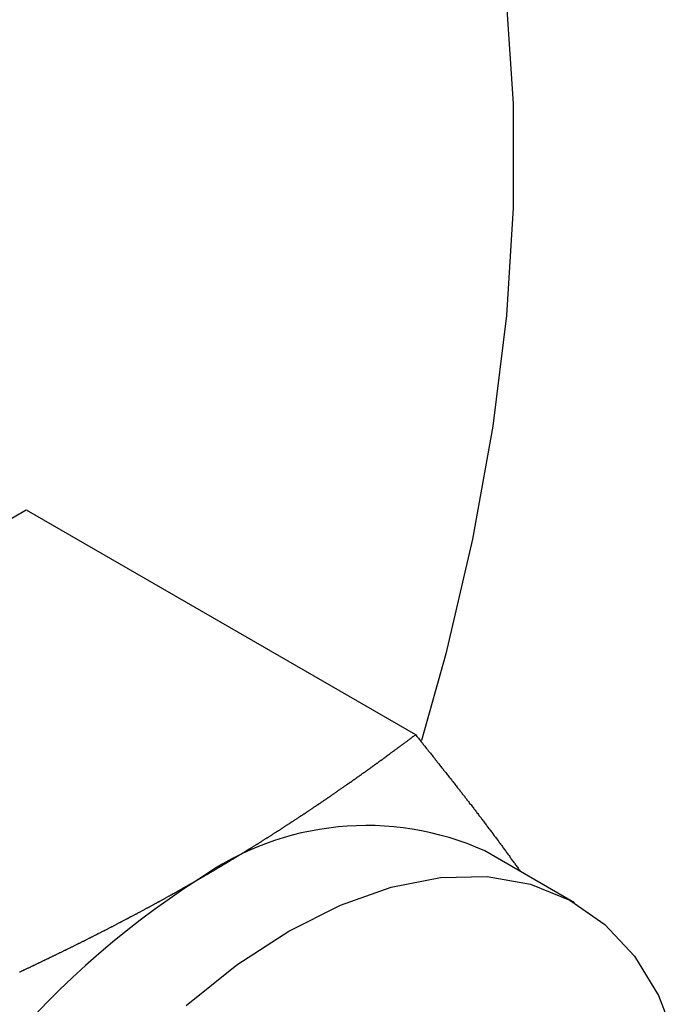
# Model space of a CAD drawing. Extents: x 9.3 to 31.1, y 5.1 to 19.6.
# Tile 109 of 132: x 30.752 to 31.075, y 16.318 to 16.802. Entities that reach past the tile are written whole.
import ezdxf

# ---------------------------------------------------------------- set-up
doc = ezdxf.new("R2010")
doc.units = 0
doc.layers.get('0').update_dxf_attribs({"linetype": 'CONTINUOUS'})

msp = doc.modelspace()

# ---------------------------------------------------------------- linework, layer by layer
at = {"color": 7, "linetype": 'CONTINUOUS'}
for p, q in [((30.5258313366, 16.4285641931), (30.755471, 16.561132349)), ((30.755471, 16.561132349), (30.9469849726, 16.4505736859)), ((31.02521657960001, 16.367942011), (30.9810224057, 16.3934547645))]:
    msp.add_line(p, q, dxfattribs=at)
at = {"color": 7, "linetype": 'CONTINUOUS', "flags": 128}
for points in [[(30.676859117, 17.1525852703), (30.7154935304, 17.1499169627), (30.7523806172, 17.1429352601), (30.7873088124, 17.131680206), (30.8200777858, 17.1162163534), (30.8504995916, 17.0966323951), (30.878399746, 17.0730406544), (30.9036182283, 17.0455764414), (30.9260103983, 17.0143972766), (30.9454478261, 16.9796819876), (30.9618190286, 16.9416296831), (30.97503010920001, 16.9004586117), (30.9850052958, 16.8564049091), (30.9916873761, 16.8097212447), (30.995038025, 16.7606753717), (30.995038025, 16.7095485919), (30.9916873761, 16.656634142), (30.9850052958, 16.6022355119), (30.97503010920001, 16.546664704), (30.9618190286, 16.4902404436), (30.9498893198, 16.4477472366)], [(30.8846030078, 16.3540178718), (30.9100344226, 16.3668136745), (30.9350482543, 16.3756284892), (30.9592337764, 16.3803175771), (30.9821938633, 16.3808039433), (31.0035515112, 16.3770796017), (31.0229560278, 16.369205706), (31.0400887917, 16.3573115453), (31.0546684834, 16.3415924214), (31.0664557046, 16.3223064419), (31.0752569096, 16.299770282)], [(30.8341577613, 16.3173856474), (30.859171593, 16.3374511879), (30.8846030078, 16.3540178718)]]:
    msp.add_lwpolyline(points, dxfattribs=at)
at = {"color": 7}
for points in [[(30.8404, 16.3795, 0), (30.8407, 16.3797, 0), (30.8409, 16.3798, 0), (30.8412, 16.38, 0), (30.8414, 16.3801, 0), (30.8417, 16.3803, 0), (30.8419, 16.3804, 0), (30.8422, 16.3806, 0), (30.8425, 16.3807, 0), (30.8427, 16.3809, 0), (30.843, 16.381, 0), (30.8432, 16.3812, 0), (30.8435, 16.3813, 0), (30.8437, 16.3815, 0), (30.844, 16.3816, 0), (30.8443, 16.3818, 0), (30.8445, 16.3819, 0), (30.8448, 16.3821, 0), (30.845, 16.3822, 0), (30.8453, 16.3824, 0), (30.8455, 16.3825, 0), (30.8458, 16.3827, 0), (30.846, 16.3828, 0), (30.8463, 16.383, 0), (30.8466, 16.3831, 0), (30.8468, 16.3833, 0), (30.8471, 16.3834, 0), (30.8473, 16.3836, 0), (30.8476, 16.3837, 0), (30.8478, 16.3839, 0), (30.8481, 16.384, 0), (30.8483, 16.3842, 0), (30.8486, 16.3843, 0), (30.8489, 16.3845, 0), (30.8491, 16.3846, 0), (30.8494, 16.3848, 0), (30.8496, 16.3849, 0), (30.8499, 16.3851, 0), (30.8501, 16.3852, 0), (30.8504, 16.3854, 0), (30.8506, 16.3855, 0), (30.8509, 16.3857, 0), (30.8511, 16.3858, 0), (30.8514, 16.386, 0), (30.8517, 16.3861, 0), (30.8519, 16.3863, 0), (30.8522, 16.3864, 0), (30.8524, 16.3866, 0), (30.8527, 16.3867, 0), (30.8529, 16.3869, 0), (30.8532, 16.387, 0), (30.8534, 16.3872, 0), (30.8537, 16.3873, 0), (30.8539, 16.3875, 0), (30.8542, 16.3876, 0), (30.8544, 16.3878, 0), (30.8547, 16.3879, 0), (30.8549, 16.3881, 0), (30.8552, 16.3882, 0), (30.8555, 16.3884, 0), (30.8557, 16.3886, 0), (30.856, 16.3887, 0), (30.8562, 16.3889, 0), (30.8565, 16.389, 0), (30.8567, 16.3892, 0), (30.857, 16.3893, 0), (30.8572, 16.3895, 0), (30.8575, 16.3896, 0), (30.8577, 16.3898, 0), (30.858, 16.3899, 0), (30.8582, 16.3901, 0), (30.8585, 16.3902, 0), (30.8587, 16.3904, 0), (30.859, 16.3905, 0), (30.8592, 16.3907, 0), (30.8595, 16.3908, 0), (30.8597, 16.391, 0), (30.86, 16.3911, 0), (30.8602, 16.3913, 0), (30.8605, 16.3915, 0), (30.8607, 16.3916, 0), (30.861, 16.3918, 0), (30.8612, 16.3919, 0), (30.8615, 16.3921, 0), (30.8617, 16.3922, 0), (30.862, 16.3924, 0), (30.8622, 16.3925, 0), (30.8625, 16.3927, 0), (30.8627, 16.3928, 0), (30.863, 16.393, 0), (30.8632, 16.3931, 0), (30.8635, 16.3933, 0), (30.8637, 16.3934, 0), (30.864, 16.3936, 0), (30.8642, 16.3938, 0), (30.8645, 16.3939, 0), (30.8647, 16.3941, 0), (30.865, 16.3942, 0), (30.8652, 16.3944, 0), (30.8655, 16.3945, 0), (30.8657, 16.3947, 0), (30.866, 16.3948, 0), (30.8662, 16.395, 0), (30.8665, 16.3951, 0), (30.8667, 16.3953, 0), (30.867, 16.3954, 0), (30.8672, 16.3956, 0), (30.8674, 16.3958, 0), (30.8677, 16.3959, 0), (30.8679, 16.3961, 0), (30.8682, 16.3962, 0), (30.8684, 16.3964, 0), (30.8687, 16.3965, 0), (30.8689, 16.3967, 0), (30.8692, 16.3968, 0), (30.8694, 16.397, 0), (30.8697, 16.3971, 0), (30.8699, 16.3973, 0), (30.8702, 16.3975, 0), (30.8704, 16.3976, 0), (30.8707, 16.3978, 0), (30.8709, 16.3979, 0), (30.8712, 16.3981, 0), (30.8714, 16.3982, 0), (30.8716, 16.3984, 0), (30.8719, 16.3985, 0), (30.8721, 16.3987, 0), (30.8724, 16.3988, 0), (30.8726, 16.399, 0), (30.8729, 16.3992, 0), (30.8731, 16.3993, 0), (30.8734, 16.3995, 0), (30.8736, 16.3996, 0), (30.8739, 16.3998, 0), (30.8741, 16.3999, 0), (30.8744, 16.4001, 0), (30.8746, 16.4002, 0), (30.8748, 16.4004, 0), (30.8751, 16.4006, 0), (30.8753, 16.4007, 0), (30.8756, 16.4009, 0), (30.8758, 16.401, 0), (30.8761, 16.4012, 0), (30.8763, 16.4013, 0), (30.8766, 16.4015, 0), (30.8768, 16.4016, 0), (30.877, 16.4018, 0), (30.8773, 16.402, 0), (30.8775, 16.4021, 0), (30.8778, 16.4023, 0), (30.878, 16.4024, 0), (30.8783, 16.4026, 0), (30.8785, 16.4027, 0), (30.8788, 16.4029, 0), (30.879, 16.4031, 0), (30.8792, 16.4032, 0), (30.8795, 16.4034, 0), (30.8797, 16.4035, 0), (30.88, 16.4037, 0), (30.8802, 16.4038, 0), (30.8805, 16.404, 0), (30.8807, 16.4042, 0), (30.8809, 16.4043, 0), (30.8812, 16.4045, 0), (30.8814, 16.4046, 0), (30.8817, 16.4048, 0), (30.8819, 16.4049, 0), (30.8822, 16.4051, 0), (30.8824, 16.4052, 0), (30.8826, 16.4054, 0), (30.8829, 16.4056, 0), (30.8831, 16.4057, 0), (30.8834, 16.4059, 0), (30.8836, 16.406, 0), (30.8839, 16.4062, 0), (30.8841, 16.4064, 0), (30.8843, 16.4065, 0), (30.8846, 16.4067, 0), (30.8848, 16.4068, 0), (30.8851, 16.407, 0), (30.8853, 16.4071, 0), (30.8855, 16.4073, 0), (30.8858, 16.4075, 0), (30.886, 16.4076, 0), (30.8863, 16.4078, 0), (30.8865, 16.4079, 0), (30.8868, 16.4081, 0), (30.887, 16.4082, 0), (30.8872, 16.4084, 0), (30.8875, 16.4086, 0), (30.8877, 16.4087, 0), (30.888, 16.4089, 0), (30.8882, 16.409, 0), (30.8884, 16.4092, 0), (30.8887, 16.4093, 0), (30.8889, 16.4095, 0), (30.8892, 16.4097, 0), (30.8894, 16.4098, 0), (30.8896, 16.41, 0), (30.8899, 16.4101, 0), (30.8901, 16.4103, 0), (30.8904, 16.4105, 0), (30.8906, 16.4106, 0), (30.8908, 16.4108, 0), (30.8911, 16.4109, 0), (30.8913, 16.4111, 0), (30.8916, 16.4112, 0), (30.8918, 16.4114, 0), (30.892, 16.4116, 0), (30.8923, 16.4117, 0), (30.8925, 16.4119, 0), (30.8928, 16.412, 0), (30.893, 16.4122, 0), (30.8932, 16.4124, 0), (30.8935, 16.4125, 0), (30.8937, 16.4127, 0), (30.8939, 16.4128, 0), (30.8942, 16.413, 0), (30.8944, 16.4132, 0), (30.8947, 16.4133, 0), (30.8949, 16.4135, 0), (30.8951, 16.4136, 0), (30.8954, 16.4138, 0), (30.8956, 16.414, 0), (30.8959, 16.4141, 0), (30.8961, 16.4143, 0), (30.8963, 16.4144, 0), (30.8966, 16.4146, 0), (30.8968, 16.4148, 0), (30.897, 16.4149, 0), (30.8973, 16.4151, 0), (30.8975, 16.4152, 0), (30.8978, 16.4154, 0), (30.898, 16.4155, 0), (30.8982, 16.4157, 0), (30.8985, 16.4159, 0), (30.8987, 16.416, 0), (30.8989, 16.4162, 0), (30.8992, 16.4163, 0), (30.8994, 16.4165, 0), (30.8996, 16.4167, 0), (30.8999, 16.4168, 0), (30.9001, 16.417, 0), (30.9004, 16.4171, 0), (30.9006, 16.4173, 0), (30.9008, 16.4175, 0), (30.9011, 16.4176, 0), (30.9013, 16.4178, 0), (30.9015, 16.4179, 0), (30.9018, 16.4181, 0), (30.902, 16.4183, 0), (30.9022, 16.4184, 0), (30.9025, 16.4186, 0), (30.9027, 16.4188, 0), (30.903, 16.4189, 0), (30.9032, 16.4191, 0), (30.9034, 16.4192, 0), (30.9037, 16.4194, 0), (30.9039, 16.4196, 0), (30.9041, 16.4197, 0), (30.9044, 16.4199, 0), (30.9046, 16.42, 0), (30.9048, 16.4202, 0), (30.9051, 16.4204, 0), (30.9053, 16.4205, 0), (30.9055, 16.4207, 0), (30.9058, 16.4208, 0), (30.906, 16.421, 0), (30.9062, 16.4212, 0), (30.9065, 16.4213, 0), (30.9067, 16.4215, 0), (30.9069, 16.4216, 0), (30.9072, 16.4218, 0), (30.9074, 16.422, 0), (30.9076, 16.4221, 0), (30.9079, 16.4223, 0), (30.9081, 16.4225, 0), (30.9083, 16.4226, 0), (30.9086, 16.4228, 0), (30.9088, 16.4229, 0), (30.909, 16.4231, 0), (30.9093, 16.4233, 0), (30.9095, 16.4234, 0), (30.9097, 16.4236, 0), (30.91, 16.4237, 0), (30.9102, 16.4239, 0), (30.9104, 16.4241, 0), (30.9107, 16.4242, 0), (30.9109, 16.4244, 0), (30.9111, 16.4246, 0), (30.9114, 16.4247, 0), (30.9116, 16.4249, 0), (30.9118, 16.425, 0), (30.9121, 16.4252, 0), (30.9123, 16.4254, 0), (30.9125, 16.4255, 0), (30.9128, 16.4257, 0), (30.913, 16.4259, 0), (30.9132, 16.426, 0), (30.9135, 16.4262, 0), (30.9137, 16.4263, 0), (30.9139, 16.4265, 0), (30.9142, 16.4267, 0), (30.9144, 16.4268, 0), (30.9146, 16.427, 0), (30.9149, 16.4272, 0), (30.9151, 16.4273, 0), (30.9153, 16.4275, 0), (30.9156, 16.4276, 0), (30.9158, 16.4278, 0), (30.916, 16.428, 0), (30.9162, 16.4281, 0), (30.9165, 16.4283, 0), (30.9167, 16.4285, 0), (30.9169, 16.4286, 0), (30.9172, 16.4288, 0), (30.9174, 16.4289, 0), (30.9176, 16.4291, 0), (30.9179, 16.4293, 0), (30.9181, 16.4294, 0), (30.9183, 16.4296, 0), (30.9186, 16.4298, 0), (30.9188, 16.4299, 0), (30.919, 16.4301, 0), (30.9192, 16.4302, 0), (30.9195, 16.4304, 0), (30.9197, 16.4306, 0), (30.9199, 16.4307, 0), (30.9202, 16.4309, 0), (30.9204, 16.4311, 0), (30.9206, 16.4312, 0), (30.9208, 16.4314, 0), (30.9211, 16.4316, 0), (30.9213, 16.4317, 0), (30.9215, 16.4319, 0), (30.9218, 16.432, 0), (30.922, 16.4322, 0), (30.9222, 16.4324, 0), (30.9225, 16.4325, 0), (30.9227, 16.4327, 0), (30.9229, 16.4329, 0), (30.9231, 16.433, 0), (30.9234, 16.4332, 0), (30.9236, 16.4334, 0), (30.9238, 16.4335, 0), (30.9241, 16.4337, 0), (30.9243, 16.4338, 0), (30.9245, 16.434, 0), (30.9247, 16.4342, 0), (30.925, 16.4343, 0), (30.9252, 16.4345, 0), (30.9254, 16.4347, 0), (30.9257, 16.4348, 0), (30.9259, 16.435, 0), (30.9261, 16.4352, 0), (30.9263, 16.4353, 0), (30.9266, 16.4355, 0), (30.9268, 16.4357, 0), (30.927, 16.4358, 0), (30.9272, 16.436, 0), (30.9275, 16.4361, 0), (30.9277, 16.4363, 0), (30.9279, 16.4365, 0), (30.9282, 16.4366, 0), (30.9284, 16.4368, 0), (30.9286, 16.437, 0), (30.9288, 16.4371, 0), (30.9291, 16.4373, 0), (30.9293, 16.4375, 0), (30.9295, 16.4376, 0), (30.9297, 16.4378, 0), (30.93, 16.438, 0), (30.9302, 16.4381, 0), (30.9304, 16.4383, 0), (30.9307, 16.4384, 0), (30.9309, 16.4386, 0), (30.9311, 16.4388, 0), (30.9313, 16.4389, 0), (30.9316, 16.4391, 0), (30.9318, 16.4393, 0), (30.932, 16.4394, 0), (30.9322, 16.4396, 0), (30.9325, 16.4398, 0), (30.9327, 16.4399, 0), (30.9329, 16.4401, 0), (30.9331, 16.4403, 0), (30.9334, 16.4404, 0), (30.9336, 16.4406, 0), (30.9338, 16.4408, 0), (30.934, 16.4409, 0), (30.9343, 16.4411, 0), (30.9345, 16.4413, 0), (30.9347, 16.4414, 0), (30.9349, 16.4416, 0), (30.9352, 16.4418, 0), (30.9354, 16.4419, 0), (30.9356, 16.4421, 0), (30.9358, 16.4423, 0), (30.9361, 16.4424, 0), (30.9363, 16.4426, 0), (30.9365, 16.4427, 0), (30.9367, 16.4429, 0), (30.937, 16.4431, 0), (30.9372, 16.4432, 0), (30.9374, 16.4434, 0), (30.9376, 16.4436, 0), (30.9379, 16.4437, 0), (30.9381, 16.4439, 0), (30.9383, 16.4441, 0), (30.9385, 16.4442, 0), (30.9388, 16.4444, 0), (30.939, 16.4446, 0), (30.9392, 16.4447, 0), (30.9394, 16.4449, 0), (30.9396, 16.4451, 0), (30.9399, 16.4452, 0), (30.9401, 16.4454, 0), (30.9403, 16.4456, 0), (30.9405, 16.4457, 0), (30.9408, 16.4459, 0), (30.941, 16.4461, 0), (30.9412, 16.4462, 0), (30.9414, 16.4464, 0), (30.9417, 16.4466, 0), (30.9419, 16.4467, 0), (30.9421, 16.4469, 0), (30.9423, 16.4471, 0), (30.9425, 16.4472, 0), (30.9428, 16.4474, 0), (30.943, 16.4476, 0), (30.9432, 16.4477, 0), (30.9434, 16.4479, 0), (30.9437, 16.4481, 0), (30.9439, 16.4482, 0), (30.9441, 16.4484, 0), (30.9443, 16.4486, 0), (30.9445, 16.4487, 0), (30.9448, 16.4489, 0), (30.945, 16.4491, 0), (30.9452, 16.4492, 0), (30.9454, 16.4494, 0), (30.9457, 16.4496, 0), (30.9459, 16.4497, 0), (30.9461, 16.4499, 0), (30.9463, 16.4501, 0), (30.9465, 16.4502, 0), (30.9468, 16.4504, 0), (30.947, 16.4506, 0)], [(30.947, 16.4506, 0), (30.9473, 16.4501, 0), (30.9477, 16.4497, 0), (30.948, 16.4493, 0), (30.9484, 16.4488, 0), (30.9487, 16.4484, 0), (30.9491, 16.448, 0), (30.9494, 16.4475, 0), (30.9498, 16.4471, 0), (30.9501, 16.4467, 0), (30.9505, 16.4462, 0), (30.9508, 16.4458, 0), (30.9512, 16.4453, 0), (30.9515, 16.4449, 0), (30.9519, 16.4445, 0), (30.9522, 16.444, 0), (30.9526, 16.4436, 0), (30.9529, 16.4432, 0), (30.9532, 16.4427, 0), (30.9536, 16.4423, 0), (30.9539, 16.4419, 0), (30.9543, 16.4414, 0), (30.9546, 16.441, 0), (30.955, 16.4406, 0), (30.9553, 16.4401, 0), (30.9557, 16.4397, 0), (30.956, 16.4393, 0), (30.9564, 16.4388, 0), (30.9567, 16.4384, 0), (30.9571, 16.4379, 0), (30.9574, 16.4375, 0), (30.9577, 16.4371, 0), (30.9581, 16.4366, 0), (30.9584, 16.4362, 0), (30.9588, 16.4358, 0), (30.9591, 16.4353, 0), (30.9595, 16.4349, 0), (30.9598, 16.4345, 0), (30.9602, 16.434, 0), (30.9605, 16.4336, 0), (30.9608, 16.4332, 0), (30.9612, 16.4327, 0), (30.9615, 16.4323, 0), (30.9619, 16.4319, 0), (30.9622, 16.4314, 0), (30.9626, 16.431, 0), (30.9629, 16.4306, 0), (30.9632, 16.4301, 0), (30.9636, 16.4297, 0), (30.9639, 16.4293, 0), (30.9643, 16.4289, 0), (30.9646, 16.4284, 0), (30.9649, 16.428, 0), (30.9653, 16.4276, 0), (30.9656, 16.4271, 0), (30.966, 16.4267, 0), (30.9663, 16.4263, 0), (30.9666, 16.4258, 0), (30.967, 16.4254, 0), (30.9673, 16.425, 0), (30.9676, 16.4245, 0), (30.968, 16.4241, 0), (30.9683, 16.4237, 0), (30.9687, 16.4233, 0), (30.969, 16.4228, 0), (30.9693, 16.4224, 0), (30.9697, 16.422, 0), (30.97, 16.4215, 0), (30.9703, 16.4211, 0), (30.9707, 16.4207, 0), (30.971, 16.4203, 0), (30.9713, 16.4198, 0), (30.9717, 16.4194, 0), (30.972, 16.419, 0), (30.9723, 16.4185, 0), (30.9727, 16.4181, 0), (30.973, 16.4177, 0), (30.9733, 16.4173, 0), (30.9736, 16.4168, 0), (30.974, 16.4164, 0), (30.9743, 16.416, 0), (30.9746, 16.4156, 0), (30.975, 16.4151, 0), (30.9753, 16.4147, 0), (30.9756, 16.4143, 0), (30.9759, 16.4139, 0), (30.9763, 16.4135, 0), (30.9766, 16.413, 0), (30.9769, 16.4126, 0), (30.9772, 16.4122, 0), (30.9776, 16.4118, 0), (30.9779, 16.4113, 0), (30.9782, 16.4109, 0), (30.9785, 16.4105, 0), (30.9788, 16.4101, 0), (30.9792, 16.4097, 0), (30.9795, 16.4092, 0), (30.9798, 16.4088, 0), (30.9801, 16.4084, 0), (30.9804, 16.408, 0), (30.9807, 16.4076, 0), (30.9811, 16.4071, 0), (30.9814, 16.4067, 0), (30.9817, 16.4063, 0), (30.982, 16.4059, 0), (30.9823, 16.4055, 0), (30.9826, 16.4051, 0), (30.9829, 16.4046, 0), (30.9833, 16.4042, 0), (30.9836, 16.4038, 0), (30.9839, 16.4034, 0), (30.9842, 16.403, 0), (30.9845, 16.4026, 0), (30.9848, 16.4021, 0), (30.9851, 16.4017, 0), (30.9854, 16.4013, 0), (30.9857, 16.4009, 0), (30.986, 16.4005, 0), (30.9863, 16.4001, 0), (30.9866, 16.3997, 0), (30.987, 16.3993, 0), (30.9873, 16.3988, 0), (30.9876, 16.3984, 0), (30.9879, 16.398, 0), (30.9882, 16.3976, 0), (30.9885, 16.3972, 0), (30.9888, 16.3968, 0), (30.9891, 16.3964, 0), (30.9894, 16.396, 0), (30.9897, 16.3956, 0), (30.99, 16.3951, 0), (30.9903, 16.3947, 0), (30.9906, 16.3943, 0), (30.9909, 16.3939, 0), (30.9912, 16.3935, 0), (30.9915, 16.3931, 0), (30.9918, 16.3927, 0), (30.9921, 16.3923, 0), (30.9924, 16.3919, 0), (30.9927, 16.3915, 0), (30.993, 16.3911, 0), (30.9933, 16.3907, 0), (30.9936, 16.3902, 0), (30.9938, 16.3898, 0), (30.9941, 16.3894, 0), (30.9944, 16.389, 0), (30.9947, 16.3886, 0), (30.995, 16.3882, 0), (30.9953, 16.3878, 0), (30.9956, 16.3874, 0), (30.9959, 16.387, 0), (30.9962, 16.3866, 0), (30.9965, 16.3862, 0), (30.9968, 16.3858, 0), (30.9971, 16.3854, 0), (30.9974, 16.385, 0), (30.9977, 16.3845, 0), (30.998, 16.3841, 0), (30.9983, 16.3837, 0), (30.9986, 16.3833, 0)], [(30.7522, 16.3339, 0), (30.7525, 16.334, 0), (30.7528, 16.3341, 0), (30.7531, 16.3343, 0), (30.7534, 16.3344, 0), (30.7537, 16.3346, 0), (30.754, 16.3347, 0), (30.7543, 16.3349, 0), (30.7546, 16.335, 0), (30.7549, 16.3351, 0), (30.7552, 16.3353, 0), (30.7555, 16.3354, 0), (30.7558, 16.3356, 0), (30.7561, 16.3357, 0), (30.7564, 16.3359, 0), (30.7568, 16.336, 0), (30.7571, 16.3361, 0), (30.7574, 16.3363, 0), (30.7577, 16.3364, 0), (30.758, 16.3366, 0), (30.7583, 16.3367, 0), (30.7586, 16.3369, 0), (30.7589, 16.337, 0), (30.7592, 16.3372, 0), (30.7595, 16.3373, 0), (30.7598, 16.3374, 0), (30.7601, 16.3376, 0), (30.7604, 16.3377, 0), (30.7607, 16.3379, 0), (30.761, 16.338, 0), (30.7613, 16.3382, 0), (30.7616, 16.3383, 0), (30.7619, 16.3385, 0), (30.7622, 16.3386, 0), (30.7625, 16.3387, 0), (30.7628, 16.3389, 0), (30.7631, 16.339, 0), (30.7634, 16.3392, 0), (30.7637, 16.3393, 0), (30.764, 16.3395, 0), (30.7643, 16.3396, 0), (30.7646, 16.3398, 0), (30.7649, 16.3399, 0), (30.7652, 16.34, 0), (30.7655, 16.3402, 0), (30.7658, 16.3403, 0), (30.7661, 16.3405, 0), (30.7664, 16.3406, 0), (30.7667, 16.3408, 0), (30.767, 16.3409, 0), (30.7673, 16.3411, 0), (30.7676, 16.3412, 0), (30.7679, 16.3414, 0), (30.7682, 16.3415, 0), (30.7685, 16.3416, 0), (30.7688, 16.3418, 0), (30.7691, 16.3419, 0), (30.7694, 16.3421, 0), (30.7697, 16.3422, 0), (30.77, 16.3424, 0), (30.7703, 16.3425, 0), (30.7706, 16.3427, 0), (30.7709, 16.3428, 0), (30.7712, 16.343, 0), (30.7715, 16.3431, 0), (30.7718, 16.3433, 0), (30.7721, 16.3434, 0), (30.7724, 16.3435, 0), (30.7727, 16.3437, 0), (30.773, 16.3438, 0), (30.7733, 16.344, 0), (30.7736, 16.3441, 0), (30.7739, 16.3443, 0), (30.7742, 16.3444, 0), (30.7745, 16.3446, 0), (30.7748, 16.3447, 0), (30.7751, 16.3449, 0), (30.7754, 16.345, 0), (30.7757, 16.3452, 0), (30.776, 16.3453, 0), (30.7763, 16.3455, 0), (30.7766, 16.3456, 0), (30.7769, 16.3457, 0), (30.7772, 16.3459, 0), (30.7775, 16.346, 0), (30.7778, 16.3462, 0), (30.7781, 16.3463, 0), (30.7784, 16.3465, 0), (30.7787, 16.3466, 0), (30.779, 16.3468, 0), (30.7793, 16.3469, 0), (30.7796, 16.3471, 0), (30.7799, 16.3472, 0), (30.7802, 16.3474, 0), (30.7805, 16.3475, 0), (30.7808, 16.3477, 0), (30.7811, 16.3478, 0), (30.7814, 16.348, 0), (30.7817, 16.3481, 0), (30.782, 16.3483, 0), (30.7823, 16.3484, 0), (30.7826, 16.3486, 0), (30.7829, 16.3487, 0), (30.7832, 16.3489, 0), (30.7835, 16.349, 0), (30.7838, 16.3491, 0), (30.7841, 16.3493, 0), (30.7844, 16.3494, 0), (30.7847, 16.3496, 0), (30.7849, 16.3497, 0), (30.7852, 16.3499, 0), (30.7855, 16.35, 0), (30.7858, 16.3502, 0), (30.7861, 16.3503, 0), (30.7864, 16.3505, 0), (30.7867, 16.3506, 0), (30.787, 16.3508, 0), (30.7873, 16.3509, 0), (30.7876, 16.3511, 0), (30.7879, 16.3512, 0), (30.7882, 16.3514, 0), (30.7885, 16.3515, 0), (30.7888, 16.3517, 0), (30.7891, 16.3518, 0), (30.7894, 16.352, 0), (30.7897, 16.3521, 0), (30.79, 16.3523, 0), (30.7903, 16.3524, 0), (30.7906, 16.3526, 0), (30.7909, 16.3527, 0), (30.7911, 16.3529, 0), (30.7914, 16.353, 0), (30.7917, 16.3532, 0), (30.792, 16.3533, 0), (30.7923, 16.3535, 0), (30.7926, 16.3536, 0), (30.7929, 16.3538, 0), (30.7932, 16.3539, 0), (30.7935, 16.3541, 0), (30.7938, 16.3542, 0), (30.7941, 16.3544, 0), (30.7944, 16.3545, 0), (30.7947, 16.3547, 0), (30.795, 16.3548, 0), (30.7953, 16.355, 0), (30.7956, 16.3551, 0), (30.7958, 16.3553, 0), (30.7961, 16.3554, 0), (30.7964, 16.3556, 0), (30.7967, 16.3557, 0), (30.797, 16.3559, 0), (30.7973, 16.356, 0), (30.7976, 16.3562, 0), (30.7979, 16.3563, 0), (30.7982, 16.3565, 0), (30.7985, 16.3566, 0), (30.7988, 16.3568, 0), (30.7991, 16.3569, 0), (30.7994, 16.3571, 0), (30.7997, 16.3573, 0), (30.7999, 16.3574, 0), (30.8002, 16.3576, 0), (30.8005, 16.3577, 0), (30.8008, 16.3579, 0), (30.8011, 16.358, 0), (30.8014, 16.3582, 0), (30.8017, 16.3583, 0), (30.802, 16.3585, 0), (30.8023, 16.3586, 0), (30.8026, 16.3588, 0), (30.8029, 16.3589, 0), (30.8031, 16.3591, 0), (30.8034, 16.3592, 0), (30.8037, 16.3594, 0), (30.804, 16.3595, 0), (30.8043, 16.3597, 0), (30.8046, 16.3598, 0), (30.8049, 16.36, 0), (30.8052, 16.3601, 0), (30.8055, 16.3603, 0), (30.8058, 16.3604, 0), (30.8061, 16.3606, 0), (30.8063, 16.3608, 0), (30.8066, 16.3609, 0), (30.8069, 16.3611, 0), (30.8072, 16.3612, 0), (30.8075, 16.3614, 0), (30.8078, 16.3615, 0), (30.8081, 16.3617, 0), (30.8084, 16.3618, 0), (30.8087, 16.362, 0), (30.8089, 16.3621, 0), (30.8092, 16.3623, 0), (30.8095, 16.3624, 0), (30.8098, 16.3626, 0), (30.8101, 16.3627, 0), (30.8104, 16.3629, 0), (30.8107, 16.3631, 0), (30.811, 16.3632, 0), (30.8113, 16.3634, 0), (30.8115, 16.3635, 0), (30.8118, 16.3637, 0), (30.8121, 16.3638, 0), (30.8124, 16.364, 0), (30.8127, 16.3641, 0), (30.813, 16.3643, 0), (30.8133, 16.3644, 0), (30.8136, 16.3646, 0), (30.8138, 16.3647, 0), (30.8141, 16.3649, 0), (30.8144, 16.3651, 0), (30.8147, 16.3652, 0), (30.815, 16.3654, 0), (30.8153, 16.3655, 0), (30.8156, 16.3657, 0), (30.8159, 16.3658, 0), (30.8161, 16.366, 0), (30.8164, 16.3661, 0), (30.8167, 16.3663, 0), (30.817, 16.3664, 0), (30.8173, 16.3666, 0), (30.8176, 16.3668, 0), (30.8179, 16.3669, 0), (30.8181, 16.3671, 0), (30.8184, 16.3672, 0), (30.8187, 16.3674, 0), (30.819, 16.3675, 0), (30.8193, 16.3677, 0), (30.8196, 16.3678, 0), (30.8199, 16.368, 0), (30.8201, 16.3682, 0), (30.8204, 16.3683, 0), (30.8207, 16.3685, 0), (30.821, 16.3686, 0), (30.8213, 16.3688, 0), (30.8216, 16.3689, 0), (30.8219, 16.3691, 0), (30.8221, 16.3692, 0), (30.8224, 16.3694, 0), (30.8227, 16.3696, 0), (30.823, 16.3697, 0), (30.8233, 16.3699, 0), (30.8236, 16.37, 0), (30.8238, 16.3702, 0), (30.8241, 16.3703, 0), (30.8244, 16.3705, 0), (30.8247, 16.3707, 0), (30.825, 16.3708, 0), (30.8253, 16.371, 0), (30.8255, 16.3711, 0), (30.8258, 16.3713, 0), (30.8261, 16.3714, 0), (30.8264, 16.3716, 0), (30.8267, 16.3718, 0), (30.827, 16.3719, 0), (30.8272, 16.3721, 0), (30.8275, 16.3722, 0), (30.8278, 16.3724, 0), (30.8281, 16.3725, 0), (30.8284, 16.3727, 0), (30.8287, 16.3729, 0), (30.8289, 16.373, 0), (30.8292, 16.3732, 0), (30.8295, 16.3733, 0), (30.8298, 16.3735, 0), (30.8301, 16.3736, 0), (30.8303, 16.3738, 0), (30.8306, 16.374, 0), (30.8309, 16.3741, 0), (30.8312, 16.3743, 0), (30.8315, 16.3744, 0), (30.8317, 16.3746, 0), (30.832, 16.3748, 0), (30.8323, 16.3749, 0), (30.8326, 16.3751, 0), (30.8329, 16.3752, 0), (30.8331, 16.3754, 0), (30.8334, 16.3755, 0), (30.8337, 16.3757, 0), (30.834, 16.3759, 0), (30.8343, 16.376, 0), (30.8345, 16.3762, 0), (30.8348, 16.3763, 0), (30.8351, 16.3765, 0), (30.8354, 16.3767, 0), (30.8357, 16.3768, 0), (30.8359, 16.377, 0), (30.8362, 16.3771, 0), (30.8365, 16.3773, 0), (30.8368, 16.3775, 0), (30.8371, 16.3776, 0), (30.8373, 16.3778, 0), (30.8376, 16.3779, 0), (30.8379, 16.3781, 0), (30.8382, 16.3783, 0), (30.8385, 16.3784, 0), (30.8387, 16.3786, 0), (30.839, 16.3787, 0), (30.8393, 16.3789, 0), (30.8396, 16.3791, 0), (30.8399, 16.3792, 0), (30.8401, 16.3794, 0), (30.8404, 16.3795, 0)]]:
    msp.add_polyline3d(points, dxfattribs=at)
at = {"color": 7, "linetype": 'CONTINUOUS'}
for centre, radius, start, end in [((30.9228661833, 16.2637896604), 0.1421097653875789, 65.8432420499, 125.4672163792), ((31.0732117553, 16.0160377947), 0.4316529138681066, 122.6379705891, 159.7728862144)]:
    msp.add_arc(centre, radius, start, end, dxfattribs=at)

doc.saveas('drawing.dxf')
